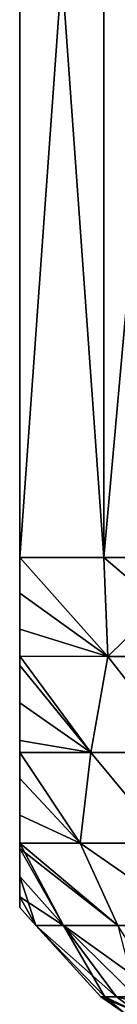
# Model space of a CAD drawing. Header units: metres. Extents: x -109 to 109, y -144 to 54.
# Tile 37 of 150: x -91.5 to -90.668, y 3.187 to 11.589. Entities that reach past the tile are written whole.
import ezdxf

# ---------------------------------------------------------------- set-up
doc = ezdxf.new("R2010")
doc.units = ezdxf.units.M
doc.layers.add('solid_20062313_XXX', color=7, linetype='CONTINUOUS')

msp = doc.modelspace()

# ---------------------------------------------------------------- linework, layer by layer
at = {"layer": 'solid_20062313_XXX'}
for points in [[(-90.782875, 7, 7.211061), (-90.782875, 17, 7.211061), (-91.5, 17, 5.567764)], [(-91.5, 7, -5.567764), (-91.5, 17, 5.567764), (-91.5, 17, -5.567764)], [(-90.782875, 7, 7.211061), (-91.5, 17, 5.567764), (-91.5, 7, 5.567764)], [(-91.5, 7, -5.567764), (-91.5, 7, 5.567764), (-91.5, 17, 5.567764)], [(-91.5, 7, -5.567764), (-91.5, 17, -5.567764), (-90.782875, 17, -7.211061)], [(-91.5, 7, -5.567764), (-90.782875, 17, -7.211061), (-90.782875, 7, -7.211061)], [(-89.886398, 7, 8.763804), (-89.886398, 17, 8.763804), (-90.782875, 17, 7.211061)], [(-89.886398, 7, 8.763804), (-90.782875, 17, 7.211061), (-90.782875, 7, 7.211061)], [(-90.782875, 7, -7.211061), (-90.782875, 17, -7.211061), (-89.886398, 17, -8.763804)], [(-90.782875, 7, -7.211061), (-89.886398, 17, -8.763804), (-89.886398, 7, -8.763804)], [(-91.5, 7, 5.567764), (-91.5, 6.695792, 5.541102), (-90.749077, 6.155998, 7.118504)], [(-90.782875, 7, 7.211061), (-91.5, 7, 5.567764), (-90.749077, 6.155998, 7.118504)], [(-91.5, 6.695792, -5.541102), (-91.5, 6.695792, 5.541102), (-91.5, 7, 5.567764)], [(-91.5, 6.695792, -5.541102), (-91.5, 7, 5.567764), (-91.5, 7, -5.567764)], [(-90.749077, 6.155998, -7.118504), (-91.5, 7, -5.567764), (-90.782875, 7, -7.211061)], [(-90.749077, 6.155998, -7.118504), (-91.5, 6.695792, -5.541102), (-91.5, 7, -5.567764)], [(-90.782875, 7, 7.211061), (-90.749077, 6.155998, 7.118504), (-89.789345, 6.155998, 8.780808)], [(-89.886398, 7, 8.763804), (-90.782875, 7, 7.211061), (-89.789345, 6.155998, 8.780808)], [(-90.749077, 6.155998, -7.118504), (-90.782875, 7, -7.211061), (-89.886398, 7, -8.763804)], [(-89.789345, 6.155998, -8.780808), (-90.749077, 6.155998, -7.118504), (-89.886398, 7, -8.763804)], [(-91.5, 6.695792, 5.541102), (-91.5, 6.389032, 5.45922), (-90.749077, 6.155998, 7.118504)], [(-91.5, 6.389032, -5.459221), (-91.5, 6.389032, 5.45922), (-91.5, 6.695792, 5.541102)], [(-91.5, 6.389032, -5.459221), (-91.5, 6.695792, 5.541102), (-91.5, 6.695792, -5.541102)], [(-90.749077, 6.155998, -7.118504), (-91.5, 6.389032, -5.459221), (-91.5, 6.695792, -5.541102)], [(-91.5, 6.389032, 5.45922), (-91.5, 6.156831, 5.35861), (-90.749077, 6.155998, 7.118504)], [(-91.5, 6.156831, -5.35861), (-91.5, 6.156831, 5.35861), (-91.5, 6.389032, 5.45922)], [(-91.5, 6.156831, -5.35861), (-91.5, 6.389032, 5.45922), (-91.5, 6.389032, -5.459221)], [(-90.749077, 6.155998, -7.118504), (-91.5, 6.156831, -5.35861), (-91.5, 6.389032, -5.459221)], [(-91.5, 6.156831, 5.35861), (-91.5, 6.077301, 5.315925), (-90.894653, 5.335419, 6.304627)], [(-90.749077, 6.155998, 7.118504), (-91.5, 6.156831, 5.35861), (-90.894653, 5.335419, 6.304627)], [(-91.5, 6.077301, -5.315925), (-91.5, 6.077301, 5.315925), (-91.5, 6.156831, 5.35861)], [(-91.5, 6.077301, -5.315925), (-91.5, 6.156831, 5.35861), (-91.5, 6.156831, -5.35861)], [(-90.894653, 5.335419, -6.304627), (-91.5, 6.156831, -5.35861), (-90.749077, 6.155998, -7.118504)], [(-90.894653, 5.335419, -6.304627), (-91.5, 6.077301, -5.315925), (-91.5, 6.156831, -5.35861)], [(-90.749077, 6.155998, 7.118504), (-90.894653, 5.335419, 6.304627), (-90.109398, 5.335419, 7.85739)], [(-90.109398, 5.335419, -7.85739), (-90.894653, 5.335419, -6.304627), (-90.749077, 6.155998, -7.118504)], [(-89.789345, 6.155998, 8.780808), (-90.749077, 6.155998, 7.118504), (-90.109398, 5.335419, 7.85739)], [(-90.109398, 5.335419, -7.85739), (-90.749077, 6.155998, -7.118504), (-89.789345, 6.155998, -8.780808)], [(-91.5, 6.077301, 5.315925), (-91.5, 5.759687, 5.101306), (-90.894653, 5.335419, 6.304627)], [(-91.5, 5.759687, -5.101306), (-91.5, 5.759687, 5.101306), (-91.5, 6.077301, 5.315925)], [(-91.5, 5.759687, -5.101306), (-91.5, 6.077301, 5.315925), (-91.5, 6.077301, -5.315925)], [(-90.894653, 5.335419, -6.304627), (-91.5, 5.759687, -5.101306), (-91.5, 6.077301, -5.315925)], [(-91.5, 5.759687, 5.101306), (-91.5, 5.436858, 4.800502), (-90.894653, 5.335419, 6.304627)], [(-91.5, 5.436858, -4.800502), (-91.5, 5.436858, 4.800502), (-91.5, 5.759687, 5.101306)], [(-91.5, 5.436858, -4.800502), (-91.5, 5.759687, 5.101306), (-91.5, 5.759687, -5.101306)], [(-90.894653, 5.335419, -6.304627), (-91.5, 5.436858, -4.800502), (-91.5, 5.759687, -5.101306)], [(-91.5, 5.436858, 4.800502), (-91.5, 5.336047, 4.686114), (-90.894653, 5.335419, 6.304627)], [(-91.5, 5.336047, -4.686114), (-91.5, 5.336047, 4.686114), (-91.5, 5.436858, 4.800502)], [(-91.5, 5.336047, -4.686114), (-91.5, 5.436858, 4.800502), (-91.5, 5.436858, -4.800502)], [(-90.894653, 5.335419, -6.304627), (-91.5, 5.336047, -4.686114), (-91.5, 5.436858, -4.800502)], [(-90.894653, 5.335419, -6.304627), (-90.98597, 4.562708, -5.124683), (-91.5, 5.336047, -4.686114)], [(-91.5, 5.113461, -4.394227), (-91.5, 5.336047, -4.686114), (-90.98597, 4.562708, -5.124683)], [(-91.5, 5.336047, 4.686114), (-91.5, 5.113461, 4.394227), (-90.98597, 4.562708, 5.124682)], [(-90.894653, 5.335419, 6.304627), (-91.5, 5.336047, 4.686114), (-90.98597, 4.562708, 5.124682)], [(-91.5, 5.113461, -4.394227), (-91.5, 5.113461, 4.394227), (-91.5, 5.336047, 4.686114)], [(-91.5, 5.113461, -4.394227), (-91.5, 5.336047, 4.686114), (-91.5, 5.336047, -4.686114)], [(-90.894653, 5.335419, -6.304627), (-90.252029, 4.562708, -6.854729), (-90.98597, 4.562708, -5.124683)], [(-90.894653, 5.335419, 6.304627), (-90.98597, 4.562708, 5.124682), (-90.252029, 4.562708, 6.854729)], [(-90.109398, 5.335419, -7.85739), (-90.252029, 4.562708, -6.854729), (-90.894653, 5.335419, -6.304627)], [(-90.109398, 5.335419, 7.85739), (-90.894653, 5.335419, 6.304627), (-90.252029, 4.562708, 6.854729)], [(-91.5, 4.800432, -3.865901), (-91.5, 5.113461, -4.394227), (-90.98597, 4.562708, -5.124683)], [(-91.5, 5.113461, 4.394227), (-91.5, 4.800432, 3.865901), (-90.98597, 4.562708, 5.124682)], [(-91.5, 4.800432, -3.865901), (-91.5, 4.800432, 3.865901), (-91.5, 5.113461, 4.394227)], [(-91.5, 4.800432, -3.865901), (-91.5, 5.113461, 4.394227), (-91.5, 5.113461, -4.394227)], [(-91.5, 4.800432, -3.865901), (-90.98597, 4.562708, -5.124683), (-91.5, 4.560715, -3.327408)], [(-91.5, 4.800432, 3.865901), (-91.5, 4.560715, -3.327408), (-91.5, 4.560715, 3.327408)], [(-91.5, 4.800432, -3.865901), (-91.5, 4.560715, -3.327408), (-91.5, 4.800432, 3.865901)], [(-91.5, 4.800432, 3.865901), (-91.5, 4.560715, 3.327408), (-90.98597, 4.562708, 5.124682)], [(-90.98597, 4.562708, 5.124682), (-91.5, 4.560715, 3.327408), (-90.662315, 3.860086, 4.601614)], [(-91.5, 4.560715, -3.327408), (-90.98597, 4.562708, -5.124683), (-90.662315, 3.860086, -4.601614)], [(-91.5, 4.560715, 3.327408), (-91.5, 4.515211, 3.206684), (-90.662315, 3.860086, 4.601614)], [(-91.5, 4.560715, -3.327408), (-90.662315, 3.860086, -4.601614), (-91.127373, 3.860086, -2.790321)], [(-91.5, 4.515211, -3.206684), (-91.5, 4.560715, -3.327408), (-91.127373, 3.860086, -2.790321)], [(-91.5, 4.560715, 3.327408), (-91.5, 4.560715, -3.327408), (-91.5, 4.515211, -3.206684)], [(-91.5, 4.560715, 3.327408), (-91.5, 4.515211, -3.206684), (-91.5, 4.515211, 3.206684)], [(-90.98597, 4.562708, 5.124682), (-90.662315, 3.860086, 4.601614), (-89.9739, 3.860086, 6.340337)], [(-90.252029, 4.562708, 6.854729), (-90.98597, 4.562708, 5.124682), (-89.9739, 3.860086, 6.340337)], [(-90.98597, 4.562708, -5.124683), (-89.9739, 3.860086, -6.340337), (-90.662315, 3.860086, -4.601614)], [(-90.98597, 4.562708, -5.124683), (-90.252029, 4.562708, -6.854729), (-89.9739, 3.860086, -6.340337)], [(-91.5, 4.515211, 3.206684), (-91.127373, 3.860086, 2.790321), (-90.662315, 3.860086, 4.601614)], [(-91.5, 4.515211, 3.206684), (-91.5, 4.276926, 2.416324), (-91.127373, 3.860086, 2.790321)], [(-91.5, 4.276925, -2.416324), (-91.5, 4.515211, -3.206684), (-91.127373, 3.860086, -2.790321)], [(-91.5, 4.515211, 3.206684), (-91.5, 4.515211, -3.206684), (-91.5, 4.276925, -2.416324)], [(-91.5, 4.515211, 3.206684), (-91.5, 4.276925, -2.416324), (-91.5, 4.276926, 2.416324)], [(-91.5, 4.276926, 2.416324), (-91.5, 4.103441, 1.506643), (-91.127373, 3.860086, 2.790321)], [(-91.5, 4.276926, 2.416324), (-91.5, 4.276925, -2.416324), (-91.5, 4.103441, -1.506642)], [(-91.5, 4.276926, 2.416324), (-91.5, 4.103441, -1.506642), (-91.5, 4.103441, 1.506643)], [(-91.5, 4.276925, -2.416324), (-91.127373, 3.860086, -2.790321), (-91.361755, 3.860086, -0.935022)], [(-91.5, 4.103441, -1.506642), (-91.5, 4.276925, -2.416324), (-91.361755, 3.860086, -0.935022)], [(-91.5, 4.103441, 1.506643), (-91.361755, 3.860086, 0.935022), (-91.127373, 3.860086, 2.790321)], [(-91.5, 4.103441, 1.506643), (-91.5, 4.011698, 0.51214), (-91.361755, 3.860086, 0.935022)], [(-91.5, 4.011698, -0.512139), (-91.5, 4.103441, -1.506642), (-91.361755, 3.860086, -0.935022)], [(-91.5, 4.103441, 1.506643), (-91.5, 4.103441, -1.506642), (-91.5, 4.011698, -0.512139)], [(-91.5, 4.103441, 1.506643), (-91.5, 4.011698, -0.512139), (-91.5, 4.011698, 0.51214)], [(-91.5, 4.011698, -0.512139), (-91.361755, 3.860086, -0.935022), (-91.361755, 3.860086, 0.935022)], [(-91.5, 4.011698, 0.51214), (-91.5, 4.011698, -0.512139), (-91.361755, 3.860086, 0.935022)], [(-91.361755, 3.860086, -0.935022), (-90.773834, 3.25, -0.976357), (-90.80719, 3.25)], [(-91.127373, 3.860086, -2.790321), (-90.773834, 3.25, -0.976357), (-91.361755, 3.860086, -0.935022)], [(-91.361755, 3.860086, 0.935022), (-90.80719, 3.25), (-90.773834, 3.25, 0.976357)], [(-91.361755, 3.860086, -0.935022), (-90.80719, 3.25), (-91.361755, 3.860086, 0.935022)], [(-91.361755, 3.860086, 0.935022), (-90.773834, 3.25, 0.976357), (-90.673935, 3.25, 1.948162)], [(-91.361755, 3.860086, 0.935022), (-90.673935, 3.25, 1.948162), (-91.127373, 3.860086, 2.790321)], [(-91.127373, 3.860086, -2.790321), (-90.507942, 3.25, -2.910884), (-90.673935, 3.25, -1.948162)], [(-90.662315, 3.860086, -4.601614), (-90.507942, 3.25, -2.910884), (-91.127373, 3.860086, -2.790321)], [(-91.127373, 3.860086, -2.790321), (-90.673935, 3.25, -1.948162), (-90.773834, 3.25, -0.976357)], [(-91.127373, 3.860086, 2.790321), (-90.673935, 3.25, 1.948162), (-90.507942, 3.25, 2.910884)], [(-91.127373, 3.860086, 2.790321), (-90.507942, 3.25, 2.910884), (-90.276642, 3.25, 3.860034)], [(-91.127373, 3.860086, 2.790321), (-90.276642, 3.25, 3.860034), (-90.662315, 3.860086, 4.601614)], [(-90.80719, 3.25), (-90.609146, 3.113848), (-90.488441, 3.113848, 1.841613)], [(-90.80719, 3.25), (-90.773834, 3.25, -0.976357), (-90.609146, 3.113848)], [(-90.773834, 3.25, 0.976357), (-90.80719, 3.25), (-90.488441, 3.113848, 1.841613)], [(-90.773834, 3.25, -0.976357), (-90.488441, 3.113848, -1.841613), (-90.609146, 3.113848)], [(-90.773834, 3.25, -0.976357), (-90.673935, 3.25, -1.948162), (-90.488441, 3.113848, -1.841613)], [(-90.673935, 3.25, 1.948162), (-90.773834, 3.25, 0.976357), (-90.488441, 3.113848, 1.841613)], [(-90.673935, 3.25, -1.948162), (-90.507942, 3.25, -2.910884), (-90.488441, 3.113848, -1.841613)], [(-90.673935, 3.25, 1.948162), (-90.488441, 3.113848, 1.841613), (-90.128387, 3.113848, 3.651716)], [(-90.507942, 3.25, 2.910884), (-90.673935, 3.25, 1.948162), (-90.128387, 3.113848, 3.651716)]]:
    msp.add_3dface(points, dxfattribs=at)

doc.saveas('drawing.dxf')
